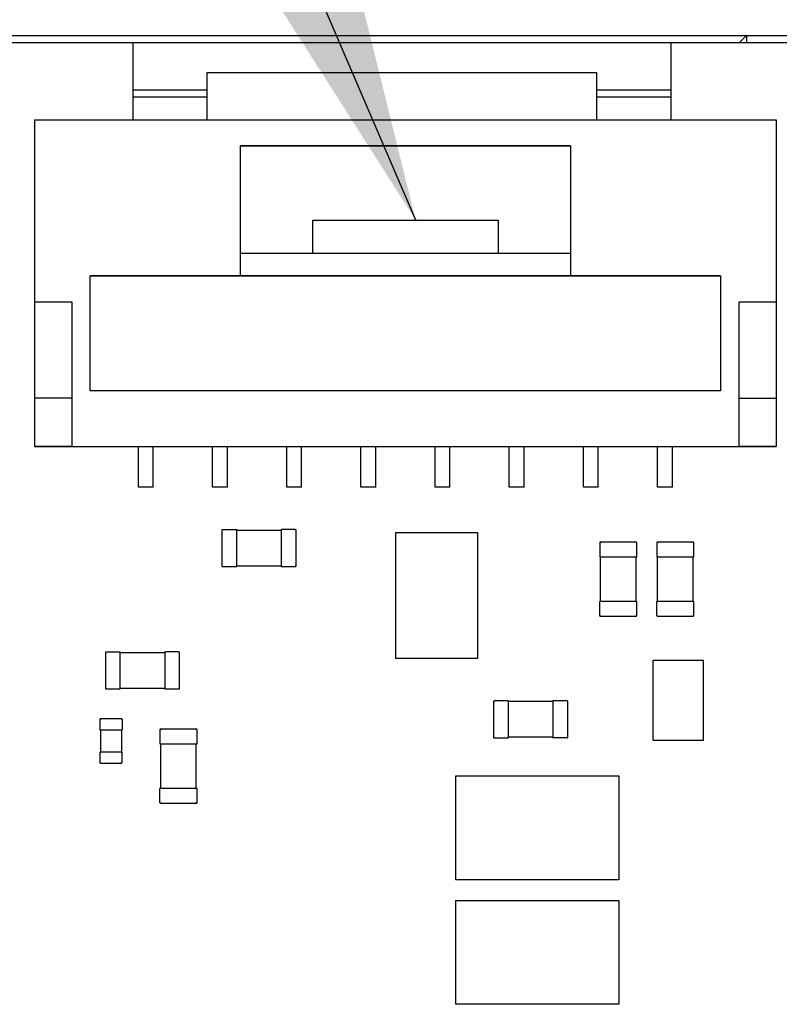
# Paper-space layout 'IX body' of a CAD drawing. Header units: millimetres. Extents: x 5 to 274, y 4 to 211.
# Tile 21 of 25: x 206 to 216, y 113 to 127. Entities that reach past the tile are written whole.
import ezdxf

# ---------------------------------------------------------------- set-up
doc = ezdxf.new("R2010")
doc.units = ezdxf.units.MM
doc.layers.add('DIMENSIONS', color=8, linetype='Continuous')
doc.dimstyles.new('SLDDIMSTYLE7', dxfattribs={"dimtxt": 0.18, "dimasz": 3.302, "dimexe": 0, "dimexo": 0.0625, "dimgap": 0, "dimtad": 0, "dimtih": 1, "dimtoh": 1, "dimdec": 0, "dimrnd": 1e-09, "dimzin": 0, "dimdsep": 46, "dimtxsty": 'Standard', "dimsah": 1, "dimcen": 0.09, "dimadec": 0, "dimazin": 0, "dimtfac": 3.302, "dimtdec": 0, "dimtofl": 0, "dimtmove": 0, "dimatfit": 3, "dimfxl": 1, "dimfrac": 2, "dimtolj": 1, "dimtzin": 0, "dimarcsym": 0})

psp = doc.layouts.new('IX body')

# ---------------------------------------------------------------- linework, layer by layer
at = {"color": 7, "linetype": 'Continuous', "lineweight": 25}
for p, q in [((207.4119929, 126.3718718), (193.9869929, 126.3718718)), ((198.2869929, 126.4718718), (215.6869929, 126.4718718)), ((214.6689929, 126.3718718), (207.4119929, 126.3718718)), ((207.4119929, 126.3718718), (207.4119929, 125.3323922)), ((214.6689929, 125.3323925), (214.6689929, 126.3718718)), ((219.9869929, 126.3718718), (214.6689929, 126.3718718)), ((215.5869929, 126.3718718), (215.6869929, 126.4718718)), ((215.6869929, 126.4718718), (215.6869929, 126.3718718)), ((215.6869929, 126.4718718), (219.9869929, 126.4718718)), ((213.6689929, 125.9689959), (208.4089929, 125.9689959)), ((208.4089929, 125.9689959), (208.4089929, 125.3323922)), ((213.6689929, 125.3323925), (213.6689929, 125.9689959)), ((207.4119929, 125.7393256), (208.4089929, 125.7393256)), ((213.6689929, 125.7393256), (214.6689929, 125.7393256)), ((208.4089929, 125.6384452), (207.4119929, 125.6384452)), ((214.6689929, 125.6384452), (213.6689929, 125.6384452)), ((206.0870976, 125.3323921), (216.0870976, 125.3323926)), ((206.0870976, 125.3323921), (206.0870977, 122.8823921)), ((216.0870976, 125.3323926), (216.0870977, 122.8823926)), ((208.8620976, 124.9823923), (213.3120976, 124.9823925)), ((208.8620977, 123.2323923), (208.8620976, 124.9823923)), ((208.8620976, 124.982392), (208.8620976, 124.9823923)), ((213.3120976, 124.9823922), (208.8620976, 124.982392)), ((213.3120976, 124.9823925), (213.3120977, 123.2323925)), ((213.3120976, 124.9823922), (213.3120976, 124.9823925)), ((209.8370977, 123.9823922), (212.3370977, 123.9823923)), ((209.8370977, 123.5323922), (209.8370977, 123.9823922)), ((212.3370977, 123.9823923), (212.3370977, 123.5323923)), ((213.3120977, 123.5323924), (208.8620977, 123.5323922)), ((206.8370977, 123.2323922), (208.8620977, 123.2323923)), ((215.3370977, 123.2323923), (206.8370977, 123.232392)), ((206.8370978, 121.6823922), (206.8370977, 123.2323922)), ((206.8370977, 123.232392), (206.8370977, 123.2323922)), ((208.8620977, 123.2323922), (213.3120977, 123.2323924)), ((208.8620977, 123.2323923), (208.8620977, 123.2323922)), ((213.3120977, 123.2323925), (215.3370977, 123.2323925)), ((213.3120977, 123.2323924), (213.3120977, 123.2323925)), ((215.3370977, 123.2323925), (215.3370978, 121.6823925)), ((215.3370977, 123.2323925), (215.3370977, 123.2323923)), ((206.0870977, 122.8823921), (206.5870977, 122.8823922)), ((206.0870977, 122.8823921), (206.5870977, 122.8823921)), ((206.0870977, 122.8823921), (206.0870977, 122.8823921)), ((206.0870977, 122.8823921), (206.0870978, 121.5823921)), ((206.5870977, 122.8823922), (206.5870978, 120.9323922)), ((206.5870977, 122.8823921), (206.5870977, 122.8823922)), ((215.5870977, 122.8823926), (216.0870977, 122.8823926)), ((215.5870978, 120.9323926), (215.5870977, 122.8823926)), ((215.5870977, 122.8823925), (215.5870977, 122.8823926)), ((215.5870977, 122.8823925), (216.0870977, 122.8823925)), ((216.0870977, 122.8823926), (216.0870977, 122.8823925)), ((216.0870977, 122.8823925), (216.0870978, 121.5823925)), ((206.5870978, 121.5823921), (206.0870978, 121.5823921)), ((206.5870978, 121.5823921), (206.0870978, 121.582392)), ((206.0870978, 121.5823921), (206.0870978, 121.582392)), ((206.0870978, 121.582392), (206.0870978, 120.932392)), ((215.3370978, 121.6823925), (206.8370978, 121.6823922)), ((215.5870978, 121.5823925), (216.0870978, 121.5823925)), ((215.5870978, 121.5823925), (216.0870978, 121.5823925)), ((216.0870978, 121.5823925), (216.0870978, 121.5823925)), ((216.0870978, 121.5823925), (216.0870978, 120.9323925)), ((206.5870978, 120.9323921), (206.0870978, 120.932392)), ((206.0870978, 120.932392), (206.0870978, 120.9323919)), ((206.0870978, 120.9323919), (207.4870978, 120.9323919)), ((206.5870978, 120.9323922), (215.5870978, 120.9323926)), ((206.5870978, 120.9323922), (206.5870978, 120.9323921)), ((207.4870978, 120.9323919), (207.6870978, 120.9323919)), ((207.4870978, 120.3823919), (207.4870978, 120.9323919)), ((207.6870978, 120.9323919), (208.4870978, 120.932392)), ((207.6870978, 120.3823919), (207.6870978, 120.9323919)), ((208.4870978, 120.932392), (208.6870978, 120.932392)), ((208.4870978, 120.382392), (208.4870978, 120.932392)), ((208.6870978, 120.932392), (209.4870978, 120.932392)), ((208.6870978, 120.382392), (208.6870978, 120.932392)), ((209.4870978, 120.932392), (209.6870978, 120.932392)), ((209.4870978, 120.382392), (209.4870978, 120.932392)), ((209.6870978, 120.932392), (210.4870978, 120.9323921)), ((209.6870978, 120.382392), (209.6870978, 120.932392)), ((210.4870978, 120.9323921), (210.6870978, 120.9323921)), ((210.4870978, 120.3823921), (210.4870978, 120.9323921)), ((210.6870978, 120.9323921), (211.4870978, 120.9323921)), ((210.6870978, 120.3823921), (210.6870978, 120.9323921)), ((211.4870978, 120.9323921), (211.6870978, 120.9323921)), ((211.4870978, 120.3823921), (211.4870978, 120.9323921)), ((211.6870978, 120.9323921), (212.4870978, 120.9323922)), ((211.6870978, 120.3823921), (211.6870978, 120.9323921)), ((212.4870978, 120.9323922), (212.6870978, 120.9323922)), ((212.4870978, 120.3823922), (212.4870978, 120.9323922)), ((212.6870978, 120.9323922), (213.4870978, 120.9323922)), ((212.6870978, 120.3823922), (212.6870978, 120.9323922)), ((213.4870978, 120.9323922), (213.6870978, 120.9323922)), ((213.4870978, 120.3823922), (213.4870978, 120.9323922)), ((213.6870978, 120.9323922), (214.4870978, 120.9323922)), ((213.6870978, 120.3823922), (213.6870978, 120.9323922)), ((214.4870978, 120.9323922), (214.6870978, 120.9323923)), ((214.4870978, 120.3823922), (214.4870978, 120.9323922)), ((214.6870978, 120.9323922), (216.0870978, 120.9323923)), ((214.6870978, 120.3823923), (214.6870978, 120.9323923)), ((215.5870978, 120.9323925), (215.5870978, 120.9323926)), ((216.0870978, 120.9323925), (215.5870978, 120.9323925)), ((216.0870978, 120.9323925), (216.0870978, 120.9323923)), ((207.6870978, 120.3823919), (207.4870978, 120.3823919)), ((207.6870978, 120.3823919), (207.4870978, 120.3823919)), ((207.4870978, 120.3823919), (207.4870978, 120.3823919)), ((207.6870978, 120.3823919), (207.6870978, 120.3823919)), ((208.6870978, 120.382392), (208.4870978, 120.382392)), ((208.6870978, 120.382392), (208.4870978, 120.382392)), ((208.4870978, 120.382392), (208.4870978, 120.382392)), ((208.6870978, 120.382392), (208.6870978, 120.382392)), ((209.6870978, 120.382392), (209.4870978, 120.382392)), ((209.6870978, 120.382392), (209.4870978, 120.382392)), ((209.4870978, 120.382392), (209.4870978, 120.382392)), ((209.6870978, 120.382392), (209.6870978, 120.382392)), ((210.6870978, 120.3823921), (210.4870978, 120.3823921)), ((210.6870978, 120.3823921), (210.4870978, 120.3823921)), ((210.4870978, 120.3823921), (210.4870978, 120.3823921)), ((210.6870978, 120.3823921), (210.6870978, 120.3823921)), ((211.6870978, 120.3823921), (211.4870978, 120.3823921)), ((211.6870978, 120.3823921), (211.4870978, 120.3823921)), ((211.4870978, 120.3823921), (211.4870978, 120.3823921)), ((211.6870978, 120.3823921), (211.6870978, 120.3823921)), ((212.6870978, 120.3823922), (212.4870978, 120.3823922)), ((212.6870978, 120.3823922), (212.4870978, 120.3823921)), ((212.4870978, 120.3823921), (212.4870978, 120.3823922)), ((212.6870978, 120.3823922), (212.6870978, 120.3823922)), ((213.6870978, 120.3823922), (213.4870978, 120.3823922)), ((213.6870978, 120.3823922), (213.4870978, 120.3823922)), ((213.4870978, 120.3823922), (213.4870978, 120.3823922)), ((213.6870978, 120.3823922), (213.6870978, 120.3823922)), ((214.6870978, 120.3823923), (214.4870978, 120.3823922)), ((214.6870978, 120.3823922), (214.4870978, 120.3823922)), ((214.4870978, 120.3823922), (214.4870978, 120.3823922)), ((214.6870978, 120.3823922), (214.6870978, 120.3823923)), ((208.6120686, 119.8019839), (208.6120686, 119.3219839)), ((208.6120686, 119.8019839), (208.6220686, 119.8019839)), ((208.6220686, 119.8119839), (208.8120686, 119.8119839)), ((208.8120686, 119.8019839), (208.8120686, 119.8119839)), ((208.8120686, 119.3219839), (208.8120686, 119.8019839)), ((208.8120686, 119.8019839), (209.4120686, 119.8019839)), ((209.4120686, 119.8119839), (209.4120686, 119.8019839)), ((209.6020686, 119.8119839), (209.4120686, 119.8119839)), ((209.4120686, 119.8019839), (209.4120686, 119.3219839)), ((209.6120686, 119.8019839), (209.6020686, 119.8019839)), ((209.6120686, 119.3219839), (209.6120686, 119.8019839)), ((210.9569939, 119.7718709), (212.0569917, 119.7718709)), ((210.9569939, 118.0718692), (210.9569939, 119.7718709)), ((212.0569917, 119.7718709), (212.0569917, 118.0718692)), ((213.7068771, 119.6319513), (213.7068772, 119.4419513)), ((214.1968771, 119.6419514), (213.7168771, 119.6419513)), ((213.7168771, 119.6419513), (213.7168771, 119.6319513)), ((214.1968771, 119.6419514), (214.1968771, 119.6319514)), ((214.2068772, 119.4419514), (214.2068771, 119.6319514)), ((214.4768757, 119.6319513), (214.4768757, 119.4419513)), ((214.9668757, 119.6419514), (214.4868757, 119.6419513)), ((214.4868757, 119.6419513), (214.4868757, 119.6319513)), ((214.9668757, 119.6419514), (214.9668757, 119.6319514)), ((214.9768757, 119.4419514), (214.9768757, 119.6319514)), ((208.6120686, 119.3219839), (208.6220686, 119.3219839)), ((208.8120686, 119.3119839), (208.8120686, 119.3219839)), ((208.8120686, 119.3219839), (209.4120686, 119.3219839)), ((209.4120686, 119.3219839), (209.4120686, 119.3119839)), ((209.6120686, 119.3219839), (209.6020686, 119.3219839)), ((213.7068772, 119.4419513), (213.7168772, 119.4419513)), ((213.7168772, 119.4419513), (214.1968772, 119.4419514)), ((213.7168773, 118.8419513), (213.7168772, 119.4419513)), ((214.1968772, 119.4419514), (214.2068772, 119.4419514)), ((214.1968773, 118.8419514), (214.1968772, 119.4419514)), ((214.4768757, 119.4419513), (214.4868757, 119.4419513)), ((214.4868757, 119.4419513), (214.9668757, 119.4419514)), ((214.4868758, 118.8419513), (214.4868757, 119.4419513)), ((214.9668757, 119.4419514), (214.9768757, 119.4419514)), ((214.9668758, 118.8419514), (214.9668757, 119.4419514)), ((208.6220686, 119.3119839), (208.8120686, 119.3119839)), ((209.4120686, 119.3119839), (209.6020686, 119.3119839)), ((213.7068773, 118.6519513), (213.7068773, 118.8419513)), ((213.7168773, 118.8419513), (213.7068773, 118.8419513)), ((214.1968773, 118.8419514), (213.7168773, 118.8419513)), ((214.2068773, 118.8419514), (214.1968773, 118.8419514)), ((214.2068773, 118.6519514), (214.2068773, 118.8419514)), ((214.4768758, 118.6519513), (214.4768758, 118.8419513)), ((214.4868758, 118.8419513), (214.4768758, 118.8419513)), ((214.9668758, 118.8419514), (214.4868758, 118.8419513)), ((214.9768758, 118.8419514), (214.9668758, 118.8419514)), ((214.9768758, 118.6519514), (214.9768758, 118.8419514)), ((213.7168773, 118.6419513), (213.7168773, 118.6519513)), ((214.1968773, 118.6419514), (214.1968773, 118.6519514)), ((214.4868759, 118.6419513), (214.4868758, 118.6519513)), ((214.9668759, 118.6419514), (214.9668758, 118.6519514)), ((213.7168773, 118.6419513), (214.1968773, 118.6419514)), ((214.4868759, 118.6419513), (214.9668759, 118.6419514)), ((207.0420689, 118.1519861), (207.0420689, 117.6719861)), ((207.0420689, 118.1519861), (207.0520689, 118.1519861)), ((207.0520689, 118.1619861), (207.2420689, 118.1619861)), ((207.2420689, 118.1519861), (207.2420689, 118.1619861)), ((207.2420689, 117.6719861), (207.2420689, 118.1519861)), ((207.2420689, 118.1519861), (207.8420689, 118.1519861)), ((208.0320689, 118.1619862), (207.8420689, 118.1619861)), ((207.8420689, 118.1619861), (207.8420689, 118.1519861)), ((207.8420689, 118.1519861), (207.8420689, 117.6719861)), ((208.0420689, 118.1519862), (208.0320689, 118.1519862)), ((208.0420689, 117.6719862), (208.0420689, 118.1519862)), ((212.0569917, 118.0718692), (210.9569939, 118.0718692)), ((214.429491, 118.0493701), (215.104491, 118.0493702)), ((214.4294912, 116.9743701), (214.429491, 118.0493701)), ((215.1044912, 116.9743702), (215.104491, 118.0493702)), ((207.0420689, 117.6719861), (207.0520689, 117.6719861)), ((207.0520689, 117.6619861), (207.2420689, 117.6619861)), ((207.2420689, 117.6619861), (207.2420689, 117.6719861)), ((207.2420689, 117.6719861), (207.8420689, 117.6719861)), ((207.8420689, 117.6719861), (207.8420689, 117.6619861)), ((207.8420689, 117.6619861), (208.0320689, 117.6619862)), ((208.0420689, 117.6719862), (208.0320689, 117.6719862)), ((212.2769131, 117.4917574), (212.2769132, 117.0117574)), ((212.2769131, 117.4917574), (212.2869131, 117.4917574)), ((212.4769131, 117.5017574), (212.2869131, 117.5017574)), ((212.4769131, 117.4917574), (212.4769131, 117.5017574)), ((212.4769132, 117.0117574), (212.4769131, 117.4917574)), ((213.0769131, 117.4917574), (212.4769131, 117.4917574)), ((213.0769131, 117.5017574), (213.0769131, 117.4917574)), ((213.2669131, 117.5017574), (213.0769131, 117.5017574)), ((213.0769131, 117.4917574), (213.0769132, 117.0117574)), ((213.2769131, 117.4917574), (213.2669131, 117.4917574)), ((213.2769132, 117.0117574), (213.2769131, 117.4917574)), ((206.9670754, 117.251787), (206.9670754, 117.111787)), ((207.2570754, 117.261787), (206.9770754, 117.261787)), ((206.9770754, 117.261787), (206.9770754, 117.251787)), ((207.2570754, 117.261787), (207.2570754, 117.251787)), ((207.2670754, 117.251787), (207.2670754, 117.111787)), ((206.9670754, 117.111787), (206.9770754, 117.111787)), ((206.9770754, 117.111787), (207.2570754, 117.111787)), ((206.9770754, 117.111787), (206.9770754, 116.811787)), ((207.2570754, 117.111787), (207.2670754, 117.111787)), ((207.2570754, 117.111787), (207.2570754, 116.811787)), ((207.7768768, 117.1119509), (207.7768769, 116.9219509)), ((207.7868768, 117.1219509), (207.7868768, 117.1119509)), ((208.2668768, 117.1219509), (207.7868768, 117.1219509)), ((208.2668768, 117.1219509), (208.2668768, 117.1119509)), ((208.2768769, 116.9219509), (208.2768768, 117.1119509)), ((212.2769132, 117.0117574), (212.2869132, 117.0117574)), ((212.2869132, 117.0017574), (212.4769132, 117.0017574)), ((212.4769132, 117.0017574), (212.4769132, 117.0117574)), ((213.0769132, 117.0117574), (212.4769132, 117.0117574)), ((213.0769132, 117.0117574), (213.0769132, 117.0017574)), ((213.2669132, 117.0017574), (213.0769132, 117.0017574)), ((213.2769132, 117.0117574), (213.2669132, 117.0117574)), ((214.4294912, 116.9743701), (215.1044912, 116.9743702)), ((206.9670754, 116.811787), (206.9670755, 116.671787)), ((206.9770754, 116.811787), (206.9670754, 116.811787)), ((207.2570754, 116.811787), (206.9770754, 116.811787)), ((207.2670754, 116.811787), (207.2570754, 116.811787)), ((207.2670755, 116.671787), (207.2670754, 116.811787)), ((207.7768769, 116.9219509), (207.7868769, 116.9219509)), ((207.7868769, 116.9219509), (208.2668769, 116.9219509)), ((207.786877, 116.3219509), (207.7868769, 116.9219509)), ((208.2668769, 116.9219509), (208.2768769, 116.9219509)), ((208.266877, 116.3219509), (208.2668769, 116.9219509)), ((206.9770755, 116.661787), (206.9770755, 116.671787)), ((206.9770755, 116.661787), (207.2570755, 116.661787)), ((207.2570755, 116.661787), (207.2570755, 116.671787)), ((211.7669912, 116.4918701), (213.9669918, 116.4918701)), ((211.7669912, 115.0918678), (211.7669912, 116.4918701)), ((213.9669918, 116.4918701), (213.9669918, 115.0918678)), ((207.776877, 116.1319509), (207.776877, 116.3219509)), ((207.786877, 116.3219509), (207.776877, 116.3219509)), ((208.266877, 116.3219509), (207.786877, 116.3219509)), ((208.276877, 116.3219509), (208.266877, 116.3219509)), ((208.276877, 116.1319509), (208.276877, 116.3219509)), ((207.786877, 116.1219509), (207.786877, 116.1319509)), ((208.266877, 116.1219509), (208.266877, 116.1319509)), ((207.786877, 116.1219509), (208.266877, 116.1219509)), ((213.9669918, 115.0918678), (211.7669912, 115.0918678)), ((211.7669912, 113.4118713), (211.7669912, 114.8118736)), ((211.7669912, 114.8118736), (213.9669918, 114.8118736)), ((213.9669918, 114.8118736), (213.9669918, 113.4118713)), ((213.9669918, 113.4118713), (211.7669912, 113.4118713))]:
    psp.add_line(p, q, dxfattribs=at)
for centre, start, end in [((208.6220686, 119.8019839), 90.00000068, 180.00000068), ((209.6020686, 119.8019839), 0.00000068, 90.00000068), ((213.7168771, 119.6319513), 90.00001002, 180.00001002), ((214.1968771, 119.6319514), 0.00001002, 90.00001002), ((214.4868757, 119.6319513), 90.00001002, 180.00001002), ((214.9668757, 119.6319514), 0.00001002, 90.00001002), ((208.6220686, 119.3219839), 180.00000068, 270.00000068), ((209.6020686, 119.3219839), 270.00000068, 0.00000068), ((213.7168773, 118.6519513), 180.00001002, 270.00001002), ((214.1968773, 118.6519514), 270.00001002, 0.00001002), ((214.4868758, 118.6519513), 180.00001002, 270.00001002), ((214.9668758, 118.6519514), 270.00001002, 0.00001002), ((207.0520689, 118.1519861), 90.00000068, 180.00000068), ((208.0320689, 118.1519862), 0.00000068, 90.00000068), ((207.0520689, 117.6719861), 180.00000068, 270.00000068), ((208.0320689, 117.6719862), 270.00000068, 0.00000068), ((212.2869131, 117.4917574), 90.0000025, 180.0000025), ((213.2669131, 117.4917574), 0.0000025, 90.0000025), ((206.9770754, 117.251787), 90.00000501, 180.00000501), ((207.2570754, 117.251787), 0.00000501, 90.00000501), ((207.7868768, 117.1119509), 90.00001002, 180.00001002), ((208.2668768, 117.1119509), 0.00001002, 90.00001002), ((212.2869132, 117.0117574), 180.0000025, 270.0000025), ((213.2669132, 117.0117574), 270.0000025, 0.0000025), ((206.9770755, 116.671787), 180.00000501, 270.00000501), ((207.2570755, 116.671787), 270.00000501, 0.00000501), ((207.786877, 116.1319509), 180.00001002, 270.00001002), ((208.266877, 116.1319509), 270.00001002, 0.00001002)]:
    psp.add_arc(centre, 0.01, start, end, dxfattribs=at)

# ---------------------------------------------------------------- leaders
at = {"layer": 'DIMENSIONS'}
psp.add_leader([(211.2254092, 123.9823922), (207.0480287, 133.7190708), (205.3691986, 133.7190708)], dimstyle='SLDDIMSTYLE7', dxfattribs=at)

doc.saveas('drawing.dxf')
